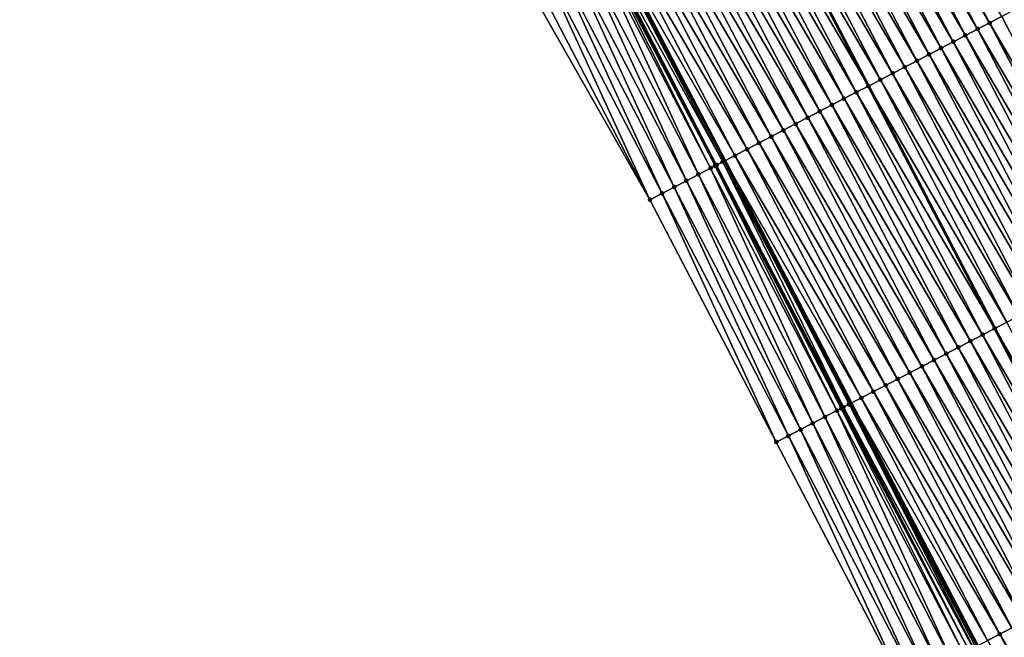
# Model space of a CAD drawing. Header units: feet. Extents: x 2010743 to 2022806, y 818705 to 837694.
# Tile 156 of 256: x 2012548 to 2012620, y 824715 to 824760. Entities that reach past the tile are written whole.
import ezdxf

# ---------------------------------------------------------------- set-up
doc = ezdxf.new("R2010")
doc.units = ezdxf.units.FT
doc.header["$MEASUREMENT"] = 0
for name, color, linetype, lineweight in [('EP_Travel Lane', 172, 'Continuous', 53), ('Road Shots', 141, 'Continuous', 100), ('STRIPING', 60, 'Continuous', 53)]:
    doc.layers.add(name, color=color, linetype=linetype, lineweight=lineweight)
doc.layers.add('I-77-MM17-21_NB-Surface-Border', color=7, linetype='Continuous')
doc.layers.add('I-77-MM17-21_NB-Surface-TIN', color=7, linetype='Continuous')

msp = doc.modelspace()

# ---------------------------------------------------------------- linework, layer by layer
at = {"layer": 'EP_Travel Lane'}
msp.add_polyline3d([(2012562.969, 824820.76, 318.455), (2012572.204, 824803.02, 318.177), (2012581.435, 824785.28, 317.892), (2012590.666, 824767.54, 317.597), (2012599.901, 824749.797, 317.319), (2012609.138, 824732.06, 317.046), (2012618.375, 824714.322, 316.847), (2012627.612, 824696.585, 316.52), (2012636.849, 824678.848, 316.241), (2012646.085, 824661.111, 315.956), (2012655.322, 824643.375, 315.635), (2012664.559, 824625.638, 315.362), (2012673.795, 824607.901, 315.018), (2012683.032, 824590.164, 314.741)], dxfattribs=at)
at = {"layer": 'I-77-MM17-21_NB-Surface-Border', "color": 3, "linetype": 'Continuous', "lineweight": -3}
msp.add_polyline3d([(2012678.385, 824587.747, 314.57), (2012669.221, 824605.521, 314.887), (2012659.731, 824623.126, 315.2), (2012650.33, 824640.777, 315.493), (2012640.58, 824658.248, 315.754), (2012631.368, 824675.997, 316.052), (2012621.71, 824693.515, 316.31), (2012612.895, 824711.471, 316.632), (2012603.658, 824729.208, 316.907), (2012594.421, 824746.946, 317.157), (2012584.524, 824764.347, 317.4), (2012575.649, 824782.272, 317.695), (2012566.541, 824800.076, 318.006), (2012557.969, 824818.162, 318.305), (2012548.348, 824835.7, 318.571)], dxfattribs=at)
at = {"layer": 'I-77-MM17-21_NB-Surface-TIN', "color": 128, "linetype": 'Continuous', "lineweight": -3}
for points in [[(2012619.254, 824759.881, 316.952), (2012610.022, 824777.618, 317.233), (2012609.135, 824777.156, 317.242)], [(2012619.254, 824759.881, 316.952), (2012620.141, 824760.343, 316.941), (2012610.022, 824777.618, 317.233)], [(2012617.48, 824758.957, 316.978), (2012608.248, 824776.694, 317.256), (2012607.361, 824776.232, 317.272)], [(2012618.367, 824759.419, 316.961), (2012609.135, 824777.156, 317.242), (2012608.248, 824776.694, 317.256)], [(2012617.48, 824758.957, 316.978), (2012618.367, 824759.419, 316.961), (2012608.248, 824776.694, 317.256)], [(2012618.367, 824759.419, 316.961), (2012619.254, 824759.881, 316.952), (2012609.135, 824777.156, 317.242)], [(2012615.706, 824758.033, 317.01), (2012606.474, 824775.77, 317.293), (2012605.587, 824775.309, 317.305)], [(2012616.593, 824758.495, 316.992), (2012607.361, 824776.232, 317.272), (2012606.474, 824775.77, 317.293)], [(2012615.706, 824758.033, 317.01), (2012616.593, 824758.495, 316.992), (2012606.474, 824775.77, 317.293)], [(2012616.593, 824758.495, 316.992), (2012617.48, 824758.957, 316.978), (2012607.361, 824776.232, 317.272)], [(2012614.82, 824757.571, 317.023), (2012605.587, 824775.309, 317.305), (2012604.7, 824774.847, 317.321)], [(2012614.82, 824757.571, 317.023), (2012615.706, 824758.033, 317.01), (2012605.587, 824775.309, 317.305)], [(2012613.046, 824756.646, 317.057), (2012603.813, 824774.385, 317.342), (2012602.926, 824773.923, 317.358)], [(2012613.933, 824757.109, 317.036), (2012604.7, 824774.847, 317.321), (2012603.813, 824774.385, 317.342)], [(2012613.046, 824756.646, 317.057), (2012613.933, 824757.109, 317.036), (2012603.813, 824774.385, 317.342)], [(2012613.933, 824757.109, 317.036), (2012614.82, 824757.571, 317.023), (2012604.7, 824774.847, 317.321)], [(2012612.159, 824756.184, 317.073), (2012602.926, 824773.923, 317.358), (2012602.039, 824773.461, 317.388)], [(2012612.159, 824756.184, 317.073), (2012613.046, 824756.646, 317.057), (2012602.926, 824773.923, 317.358)], [(2012600.265, 824772.538, 317.426), (2012610.386, 824755.26, 317.117), (2012601.152, 824773, 317.403)], [(2012611.272, 824755.722, 317.102), (2012602.039, 824773.461, 317.388), (2012601.152, 824773, 317.403)], [(2012611.272, 824755.722, 317.102), (2012601.152, 824773, 317.403), (2012610.386, 824755.26, 317.117)], [(2012611.272, 824755.722, 317.102), (2012612.159, 824756.184, 317.073), (2012602.039, 824773.461, 317.388)], [(2012609.499, 824754.798, 317.138), (2012600.265, 824772.538, 317.426), (2012599.378, 824772.076, 317.437)], [(2012609.499, 824754.798, 317.138), (2012610.386, 824755.26, 317.117), (2012600.265, 824772.538, 317.426)], [(2012607.725, 824753.874, 317.163), (2012598.491, 824771.614, 317.452), (2012597.604, 824771.152, 317.47)], [(2012608.612, 824754.336, 317.149), (2012599.378, 824772.076, 317.437), (2012598.491, 824771.614, 317.452)], [(2012607.725, 824753.874, 317.163), (2012608.612, 824754.336, 317.149), (2012598.491, 824771.614, 317.452)], [(2012608.612, 824754.336, 317.149), (2012609.499, 824754.798, 317.138), (2012599.378, 824772.076, 317.437)], [(2012605.951, 824752.95, 317.195), (2012596.717, 824770.691, 317.491), (2012595.83, 824770.229, 317.508)], [(2012606.838, 824753.412, 317.178), (2012597.604, 824771.152, 317.47), (2012596.717, 824770.691, 317.491)], [(2012605.951, 824752.95, 317.195), (2012606.838, 824753.412, 317.178), (2012596.717, 824770.691, 317.491)], [(2012606.838, 824753.412, 317.178), (2012607.725, 824753.874, 317.163), (2012597.604, 824771.152, 317.47)], [(2012605.064, 824752.488, 317.211), (2012595.83, 824770.229, 317.508), (2012594.943, 824769.767, 317.525)], [(2012605.064, 824752.488, 317.211), (2012605.951, 824752.95, 317.195), (2012595.83, 824770.229, 317.508)], [(2012603.291, 824751.563, 317.245), (2012594.056, 824769.305, 317.538), (2012593.169, 824768.844, 317.553)], [(2012604.178, 824752.025, 317.23), (2012594.943, 824769.767, 317.525), (2012594.056, 824769.305, 317.538)], [(2012603.291, 824751.563, 317.245), (2012604.178, 824752.025, 317.23), (2012594.056, 824769.305, 317.538)], [(2012604.178, 824752.025, 317.23), (2012605.064, 824752.488, 317.211), (2012594.943, 824769.767, 317.525)], [(2012602.404, 824751.101, 317.259), (2012593.169, 824768.844, 317.553), (2012592.282, 824768.382, 317.573)], [(2012602.404, 824751.101, 317.259), (2012603.291, 824751.563, 317.245), (2012593.169, 824768.844, 317.553)], [(2012600.63, 824750.177, 317.306), (2012591.395, 824767.92, 317.588), (2012590.666, 824767.54, 317.597)], [(2012601.517, 824750.639, 317.279), (2012592.282, 824768.382, 317.573), (2012591.395, 824767.92, 317.588)], [(2012600.63, 824750.177, 317.306), (2012601.517, 824750.639, 317.279), (2012591.395, 824767.92, 317.588)], [(2012601.517, 824750.639, 317.279), (2012602.404, 824751.101, 317.259), (2012592.282, 824768.382, 317.573)], [(2012598.857, 824749.253, 317.316), (2012589.887, 824767.135, 317.614), (2012589.621, 824766.997, 317.606)], [(2012599.187, 824749.425, 317.338), (2012589.997, 824767.192, 317.616), (2012589.887, 824767.135, 317.614)], [(2012598.857, 824749.253, 317.316), (2012599.187, 824749.425, 317.338), (2012589.887, 824767.135, 317.614)], [(2012599.292, 824749.479, 317.339), (2012590.096, 824767.243, 317.615), (2012589.997, 824767.192, 317.616)], [(2012599.187, 824749.425, 317.338), (2012599.266, 824749.466, 317.339), (2012589.997, 824767.192, 317.616)], [(2012599.266, 824749.466, 317.339), (2012599.292, 824749.479, 317.339), (2012589.997, 824767.192, 317.616)], [(2012599.744, 824749.715, 317.322), (2012590.508, 824767.458, 317.598), (2012590.096, 824767.243, 317.615)], [(2012599.292, 824749.479, 317.339), (2012599.744, 824749.715, 317.322), (2012590.096, 824767.243, 317.615)], [(2012590.508, 824767.458, 317.598), (2012599.901, 824749.797, 317.319), (2012590.666, 824767.54, 317.597)], [(2012599.744, 824749.715, 317.322), (2012599.901, 824749.797, 317.319), (2012590.508, 824767.458, 317.598)], [(2012600.63, 824750.177, 317.306), (2012590.666, 824767.54, 317.597), (2012599.901, 824749.797, 317.319)], [(2012597.082, 824748.33, 317.256), (2012588.734, 824766.535, 317.566), (2012587.847, 824766.074, 317.532)], [(2012597.969, 824748.792, 317.281), (2012589.621, 824766.997, 317.606), (2012588.734, 824766.535, 317.566)], [(2012597.082, 824748.33, 317.256), (2012597.969, 824748.792, 317.281), (2012588.734, 824766.535, 317.566)], [(2012597.969, 824748.792, 317.281), (2012598.857, 824749.253, 317.316), (2012589.621, 824766.997, 317.606)], [(2012596.195, 824747.869, 317.221), (2012587.847, 824766.074, 317.532), (2012586.959, 824765.613, 317.496)], [(2012596.195, 824747.869, 317.221), (2012597.082, 824748.33, 317.256), (2012587.847, 824766.074, 317.532)], [(2012594.421, 824746.946, 317.157), (2012586.072, 824765.152, 317.463), (2012585.185, 824764.691, 317.427)], [(2012595.308, 824747.407, 317.192), (2012586.959, 824765.613, 317.496), (2012586.072, 824765.152, 317.463)], [(2012595.308, 824747.407, 317.192), (2012586.072, 824765.152, 317.463), (2012594.421, 824746.946, 317.157)], [(2012595.308, 824747.407, 317.192), (2012596.195, 824747.869, 317.221), (2012586.959, 824765.613, 317.496)], [(2012594.421, 824746.946, 317.157), (2012585.185, 824764.691, 317.427), (2012584.524, 824764.347, 317.4)], [(2012629.377, 824742.606, 316.644), (2012620.919, 824760.748, 316.938), (2012620.141, 824760.343, 316.941)], [(2012629.377, 824742.606, 316.644), (2012620.141, 824760.343, 316.941), (2012619.254, 824759.881, 316.952)], [(2012627.604, 824741.682, 316.674), (2012618.367, 824759.419, 316.961), (2012617.48, 824758.957, 316.978)], [(2012628.49, 824742.144, 316.657), (2012619.254, 824759.881, 316.952), (2012618.367, 824759.419, 316.961)], [(2012627.604, 824741.682, 316.674), (2012628.49, 824742.144, 316.657), (2012618.367, 824759.419, 316.961)], [(2012628.49, 824742.144, 316.657), (2012629.377, 824742.606, 316.644), (2012619.254, 824759.881, 316.952)], [(2012625.83, 824740.758, 316.71), (2012616.593, 824758.495, 316.992), (2012615.706, 824758.033, 317.01)], [(2012626.717, 824741.22, 316.694), (2012617.48, 824758.957, 316.978), (2012616.593, 824758.495, 316.992)], [(2012625.83, 824740.758, 316.71), (2012626.717, 824741.22, 316.694), (2012616.593, 824758.495, 316.992)], [(2012626.717, 824741.22, 316.694), (2012627.604, 824741.682, 316.674), (2012617.48, 824758.957, 316.978)], [(2012624.943, 824740.296, 316.727), (2012615.706, 824758.033, 317.01), (2012614.82, 824757.571, 317.023)], [(2012624.943, 824740.296, 316.727), (2012625.83, 824740.758, 316.71), (2012615.706, 824758.033, 317.01)], [(2012623.17, 824739.372, 316.758), (2012613.933, 824757.109, 317.036), (2012613.046, 824756.646, 317.057)], [(2012624.056, 824739.834, 316.742), (2012614.82, 824757.571, 317.023), (2012613.933, 824757.109, 317.036)], [(2012623.17, 824739.372, 316.758), (2012624.056, 824739.834, 316.742), (2012613.933, 824757.109, 317.036)], [(2012624.056, 824739.834, 316.742), (2012624.943, 824740.296, 316.727), (2012614.82, 824757.571, 317.023)], [(2012622.283, 824738.909, 316.775), (2012613.046, 824756.646, 317.057), (2012612.159, 824756.184, 317.073)], [(2012622.283, 824738.909, 316.775), (2012623.17, 824739.372, 316.758), (2012613.046, 824756.646, 317.057)], [(2012620.509, 824737.985, 316.812), (2012611.272, 824755.722, 317.102), (2012610.386, 824755.26, 317.117)], [(2012621.396, 824738.447, 316.793), (2012612.159, 824756.184, 317.073), (2012611.272, 824755.722, 317.102)], [(2012620.509, 824737.985, 316.812), (2012621.396, 824738.447, 316.793), (2012611.272, 824755.722, 317.102)], [(2012621.396, 824738.447, 316.793), (2012622.283, 824738.909, 316.775), (2012612.159, 824756.184, 317.073)], [(2012609.499, 824754.798, 317.138), (2012619.622, 824737.523, 316.824), (2012610.386, 824755.26, 317.117)], [(2012620.509, 824737.985, 316.812), (2012610.386, 824755.26, 317.117), (2012619.622, 824737.523, 316.824)], [(2012617.849, 824736.599, 316.865), (2012608.612, 824754.336, 317.149), (2012607.725, 824753.874, 317.163)], [(2012618.735, 824737.061, 316.845), (2012609.499, 824754.798, 317.138), (2012608.612, 824754.336, 317.149)], [(2012617.849, 824736.599, 316.865), (2012618.735, 824737.061, 316.845), (2012608.612, 824754.336, 317.149)], [(2012618.735, 824737.061, 316.845), (2012619.622, 824737.523, 316.824), (2012609.499, 824754.798, 317.138)], [(2012616.075, 824735.675, 316.9), (2012606.838, 824753.412, 317.178), (2012605.951, 824752.95, 317.195)], [(2012616.962, 824736.137, 316.883), (2012607.725, 824753.874, 317.163), (2012606.838, 824753.412, 317.178)], [(2012616.075, 824735.675, 316.9), (2012616.962, 824736.137, 316.883), (2012606.838, 824753.412, 317.178)], [(2012616.962, 824736.137, 316.883), (2012617.849, 824736.599, 316.865), (2012607.725, 824753.874, 317.163)], [(2012615.188, 824735.213, 316.921), (2012605.951, 824752.95, 317.195), (2012605.064, 824752.488, 317.211)], [(2012615.188, 824735.213, 316.921), (2012616.075, 824735.675, 316.9), (2012605.951, 824752.95, 317.195)], [(2012613.414, 824734.288, 316.956), (2012604.178, 824752.025, 317.23), (2012603.291, 824751.563, 317.245)], [(2012614.301, 824734.75, 316.94), (2012605.064, 824752.488, 317.211), (2012604.178, 824752.025, 317.23)], [(2012613.414, 824734.288, 316.956), (2012614.301, 824734.75, 316.94), (2012604.178, 824752.025, 317.23)], [(2012614.301, 824734.75, 316.94), (2012615.188, 824735.213, 316.921), (2012605.064, 824752.488, 317.211)], [(2012612.528, 824733.826, 316.975), (2012603.291, 824751.563, 317.245), (2012602.404, 824751.101, 317.259)], [(2012612.528, 824733.826, 316.975), (2012613.414, 824734.288, 316.956), (2012603.291, 824751.563, 317.245)], [(2012610.754, 824732.902, 317.014), (2012601.517, 824750.639, 317.279), (2012600.63, 824750.177, 317.306)], [(2012611.641, 824733.364, 316.993), (2012602.404, 824751.101, 317.259), (2012601.517, 824750.639, 317.279)], [(2012610.754, 824732.902, 317.014), (2012611.641, 824733.364, 316.993), (2012601.517, 824750.639, 317.279)], [(2012611.641, 824733.364, 316.993), (2012612.528, 824733.826, 316.975), (2012602.404, 824751.101, 317.259)], [(2012609.867, 824732.44, 317.037), (2012600.63, 824750.177, 317.306), (2012599.901, 824749.797, 317.319)], [(2012609.867, 824732.44, 317.037), (2012610.754, 824732.902, 317.014), (2012600.63, 824750.177, 317.306)], [(2012607.206, 824731.054, 317.015), (2012598.857, 824749.253, 317.316), (2012597.969, 824748.792, 317.281)], [(2012608.094, 824731.516, 317.057), (2012599.187, 824749.425, 317.338), (2012598.857, 824749.253, 317.316)], [(2012607.206, 824731.054, 317.015), (2012608.094, 824731.516, 317.057), (2012598.857, 824749.253, 317.316)], [(2012608.505, 824731.73, 317.083), (2012599.266, 824749.466, 317.339), (2012599.187, 824749.425, 317.338)], [(2012608.094, 824731.516, 317.057), (2012608.406, 824731.678, 317.08), (2012599.187, 824749.425, 317.338)], [(2012608.406, 824731.678, 317.08), (2012608.505, 824731.73, 317.083), (2012599.187, 824749.425, 317.338)], [(2012608.505, 824731.73, 317.083), (2012599.292, 824749.479, 317.339), (2012599.266, 824749.466, 317.339)], [(2012608.558, 824731.757, 317.082), (2012599.744, 824749.715, 317.322), (2012599.292, 824749.479, 317.339)], [(2012608.505, 824731.73, 317.083), (2012608.558, 824731.757, 317.082), (2012599.292, 824749.479, 317.339)], [(2012609.055, 824732.017, 317.047), (2012599.901, 824749.797, 317.319), (2012599.744, 824749.715, 317.322)], [(2012608.558, 824731.757, 317.082), (2012608.98, 824731.978, 317.053), (2012599.744, 824749.715, 317.322)], [(2012608.98, 824731.978, 317.053), (2012609.055, 824732.017, 317.047), (2012599.744, 824749.715, 317.322)], [(2012609.055, 824732.017, 317.047), (2012609.138, 824732.06, 317.046), (2012599.901, 824749.797, 317.319)], [(2012609.867, 824732.44, 317.037), (2012599.901, 824749.797, 317.319), (2012609.138, 824732.06, 317.046)], [(2012606.319, 824730.593, 317.004), (2012597.969, 824748.792, 317.281), (2012597.082, 824748.33, 317.256)], [(2012606.319, 824730.593, 317.004), (2012607.206, 824731.054, 317.015), (2012597.969, 824748.792, 317.281)], [(2012604.545, 824729.67, 316.943), (2012596.195, 824747.869, 317.221), (2012595.308, 824747.407, 317.192)], [(2012605.432, 824730.131, 316.971), (2012597.082, 824748.33, 317.256), (2012596.195, 824747.869, 317.221)], [(2012604.545, 824729.67, 316.943), (2012605.432, 824730.131, 316.971), (2012596.195, 824747.869, 317.221)], [(2012605.432, 824730.131, 316.971), (2012606.319, 824730.593, 317.004), (2012597.082, 824748.33, 317.256)], [(2012603.658, 824729.208, 316.907), (2012595.308, 824747.407, 317.192), (2012594.421, 824746.946, 317.157)], [(2012604.545, 824729.67, 316.943), (2012595.308, 824747.407, 317.192), (2012603.658, 824729.208, 316.907)], [(2012629.746, 824720.247, 316.594), (2012620.509, 824737.985, 316.812), (2012619.622, 824737.523, 316.824)], [(2012627.973, 824719.323, 316.626), (2012618.735, 824737.061, 316.845), (2012617.849, 824736.599, 316.865)], [(2012618.735, 824737.061, 316.845), (2012628.859, 824719.785, 316.609), (2012619.622, 824737.523, 316.824)], [(2012627.973, 824719.323, 316.626), (2012628.859, 824719.785, 316.609), (2012618.735, 824737.061, 316.845)], [(2012629.746, 824720.247, 316.594), (2012619.622, 824737.523, 316.824), (2012628.859, 824719.785, 316.609)], [(2012626.199, 824718.399, 316.66), (2012616.962, 824736.137, 316.883), (2012616.075, 824735.675, 316.9)], [(2012627.086, 824718.861, 316.644), (2012617.849, 824736.599, 316.865), (2012616.962, 824736.137, 316.883)], [(2012626.199, 824718.399, 316.66), (2012627.086, 824718.861, 316.644), (2012616.962, 824736.137, 316.883)], [(2012627.086, 824718.861, 316.644), (2012627.973, 824719.323, 316.626), (2012617.849, 824736.599, 316.865)], [(2012625.312, 824717.937, 316.676), (2012616.075, 824735.675, 316.9), (2012615.188, 824735.213, 316.921)], [(2012625.312, 824717.937, 316.676), (2012626.199, 824718.399, 316.66), (2012616.075, 824735.675, 316.9)], [(2012623.538, 824717.013, 316.716), (2012614.301, 824734.75, 316.94), (2012613.414, 824734.288, 316.956)], [(2012624.425, 824717.475, 316.697), (2012615.188, 824735.213, 316.921), (2012614.301, 824734.75, 316.94)], [(2012623.538, 824717.013, 316.716), (2012624.425, 824717.475, 316.697), (2012614.301, 824734.75, 316.94)], [(2012624.425, 824717.475, 316.697), (2012625.312, 824717.937, 316.676), (2012615.188, 824735.213, 316.921)], [(2012622.652, 824716.55, 316.737), (2012613.414, 824734.288, 316.956), (2012612.528, 824733.826, 316.975)], [(2012622.652, 824716.55, 316.737), (2012623.538, 824717.013, 316.716), (2012613.414, 824734.288, 316.956)], [(2012620.878, 824715.626, 316.786), (2012611.641, 824733.364, 316.993), (2012610.754, 824732.902, 317.014)], [(2012621.765, 824716.088, 316.762), (2012612.528, 824733.826, 316.975), (2012611.641, 824733.364, 316.993)], [(2012620.878, 824715.626, 316.786), (2012621.765, 824716.088, 316.762), (2012611.641, 824733.364, 316.993)], [(2012621.765, 824716.088, 316.762), (2012622.652, 824716.55, 316.737), (2012612.528, 824733.826, 316.975)], [(2012619.991, 824715.164, 316.815), (2012610.754, 824732.902, 317.014), (2012609.867, 824732.44, 317.037)], [(2012619.991, 824715.164, 316.815), (2012620.878, 824715.626, 316.786), (2012610.754, 824732.902, 317.014)], [(2012618.04, 824714.147, 316.855), (2012608.98, 824731.978, 317.053), (2012608.558, 824731.757, 317.082)], [(2012618.218, 824714.24, 316.849), (2012609.055, 824732.017, 317.047), (2012608.98, 824731.978, 317.053)], [(2012618.04, 824714.147, 316.855), (2012618.076, 824714.166, 316.855), (2012608.98, 824731.978, 317.053)], [(2012618.076, 824714.166, 316.855), (2012618.218, 824714.24, 316.849), (2012608.98, 824731.978, 317.053)], [(2012609.055, 824732.017, 317.047), (2012618.375, 824714.322, 316.847), (2012609.138, 824732.06, 317.046)], [(2012618.218, 824714.24, 316.849), (2012618.375, 824714.322, 316.847), (2012609.055, 824732.017, 317.047)], [(2012619.105, 824714.702, 316.838), (2012609.867, 824732.44, 317.037), (2012609.138, 824732.06, 317.046)], [(2012619.105, 824714.702, 316.838), (2012609.138, 824732.06, 317.046), (2012618.375, 824714.322, 316.847)], [(2012619.105, 824714.702, 316.838), (2012619.991, 824715.164, 316.815), (2012609.867, 824732.44, 317.037)], [(2012616.443, 824713.317, 316.762), (2012608.094, 824731.516, 317.057), (2012607.206, 824731.054, 317.015)], [(2012617.33, 824713.778, 316.81), (2012608.406, 824731.678, 317.08), (2012608.094, 824731.516, 317.057)], [(2012616.443, 824713.317, 316.762), (2012617.33, 824713.778, 316.81), (2012608.094, 824731.516, 317.057)], [(2012617.735, 824713.988, 316.844), (2012608.505, 824731.73, 317.083), (2012608.406, 824731.678, 317.08)], [(2012617.33, 824713.778, 316.81), (2012617.735, 824713.988, 316.844), (2012608.406, 824731.678, 317.08)], [(2012617.735, 824713.988, 316.844), (2012608.558, 824731.757, 317.082), (2012608.505, 824731.73, 317.083)], [(2012617.735, 824713.988, 316.844), (2012618.04, 824714.147, 316.855), (2012608.558, 824731.757, 317.082)], [(2012614.669, 824712.394, 316.707), (2012606.319, 824730.593, 317.004), (2012605.432, 824730.131, 316.971)], [(2012615.556, 824712.855, 316.746), (2012607.206, 824731.054, 317.015), (2012606.319, 824730.593, 317.004)], [(2012614.669, 824712.394, 316.707), (2012615.556, 824712.855, 316.746), (2012606.319, 824730.593, 317.004)], [(2012615.556, 824712.855, 316.746), (2012616.443, 824713.317, 316.762), (2012607.206, 824731.054, 317.015)], [(2012612.895, 824711.471, 316.632), (2012604.545, 824729.67, 316.943), (2012603.658, 824729.208, 316.907)], [(2012613.782, 824711.932, 316.673), (2012605.432, 824730.131, 316.971), (2012604.545, 824729.67, 316.943)], [(2012613.782, 824711.932, 316.673), (2012604.545, 824729.67, 316.943), (2012612.895, 824711.471, 316.632)], [(2012613.782, 824711.932, 316.673), (2012614.669, 824712.394, 316.707), (2012605.432, 824730.131, 316.971)], [(2012630.115, 824697.889, 316.472), (2012620.878, 824715.626, 316.786), (2012619.991, 824715.164, 316.815)], [(2012629.228, 824697.427, 316.496), (2012619.991, 824715.164, 316.815), (2012619.105, 824714.702, 316.838)], [(2012629.228, 824697.427, 316.496), (2012630.115, 824697.889, 316.472), (2012619.991, 824715.164, 316.815)]]:
    msp.add_3dface(points, dxfattribs=at)
at = {"layer": 'Road Shots', "lineweight": 100}
for p in [(2012618.367, 824759.419, 316.961), (2012619.254, 824759.881, 316.952), (2012616.593, 824758.495, 316.992), (2012617.48, 824758.957, 316.978), (2012615.706, 824758.033, 317.01), (2012613.933, 824757.109, 317.036), (2012614.82, 824757.571, 317.023), (2012613.046, 824756.646, 317.057), (2012611.272, 824755.722, 317.102), (2012612.159, 824756.184, 317.073), (2012610.385, 824755.26, 317.117), (2012608.612, 824754.336, 317.149), (2012609.499, 824754.798, 317.138), (2012606.838, 824753.412, 317.178), (2012607.725, 824753.874, 317.163), (2012605.951, 824752.95, 317.195), (2012604.178, 824752.025, 317.23), (2012605.064, 824752.488, 317.211), (2012603.291, 824751.563, 317.245), (2012601.517, 824750.639, 317.279), (2012602.404, 824751.101, 317.259), (2012600.63, 824750.177, 317.306), (2012598.857, 824749.253, 317.316), (2012599.187, 824749.425, 317.338), (2012599.266, 824749.466, 317.339), (2012599.292, 824749.479, 317.339), (2012599.744, 824749.715, 317.322), (2012597.969, 824748.792, 317.281), (2012596.195, 824747.869, 317.221), (2012597.082, 824748.33, 317.256), (2012594.421, 824746.946, 317.157), (2012595.308, 824747.407, 317.192), (2012618.735, 824737.061, 316.845), (2012619.622, 824737.523, 316.824), (2012616.962, 824736.137, 316.883), (2012617.849, 824736.599, 316.865), (2012616.075, 824735.675, 316.9), (2012614.301, 824734.75, 316.94), (2012615.188, 824735.213, 316.921), (2012613.414, 824734.288, 316.956), (2012611.641, 824733.364, 316.993), (2012612.528, 824733.826, 316.975), (2012610.754, 824732.902, 317.014), (2012608.98, 824731.978, 317.053), (2012609.055, 824732.017, 317.047), (2012609.867, 824732.44, 317.037), (2012608.094, 824731.516, 317.057), (2012608.406, 824731.678, 317.08), (2012608.505, 824731.73, 317.083), (2012608.558, 824731.757, 317.082), (2012606.319, 824730.593, 317.004), (2012607.206, 824731.054, 317.015), (2012604.545, 824729.67, 316.943), (2012605.432, 824730.131, 316.971), (2012603.658, 824729.208, 316.907), (2012619.991, 824715.164, 316.815)]:
    msp.add_point(p, dxfattribs=at)
at = {"layer": 'STRIPING'}
msp.add_polyline3d([(2012573.461, 824826.22, 318.255), (2012582.691, 824808.48, 317.967), (2012591.921, 824790.74, 317.683), (2012601.152, 824773, 317.403), (2012610.386, 824755.26, 317.117), (2012619.622, 824737.523, 316.824), (2012628.859, 824719.785, 316.609), (2012638.096, 824702.049, 316.3), (2012647.333, 824684.312, 316.013), (2012656.569, 824666.575, 315.717), (2012665.806, 824648.838, 315.419), (2012675.043, 824631.101, 315.132), (2012684.279, 824613.364, 314.813), (2012693.516, 824595.627, 314.545), (2012702.761, 824577.892, 314.263)], dxfattribs=at)

doc.saveas('drawing.dxf')
